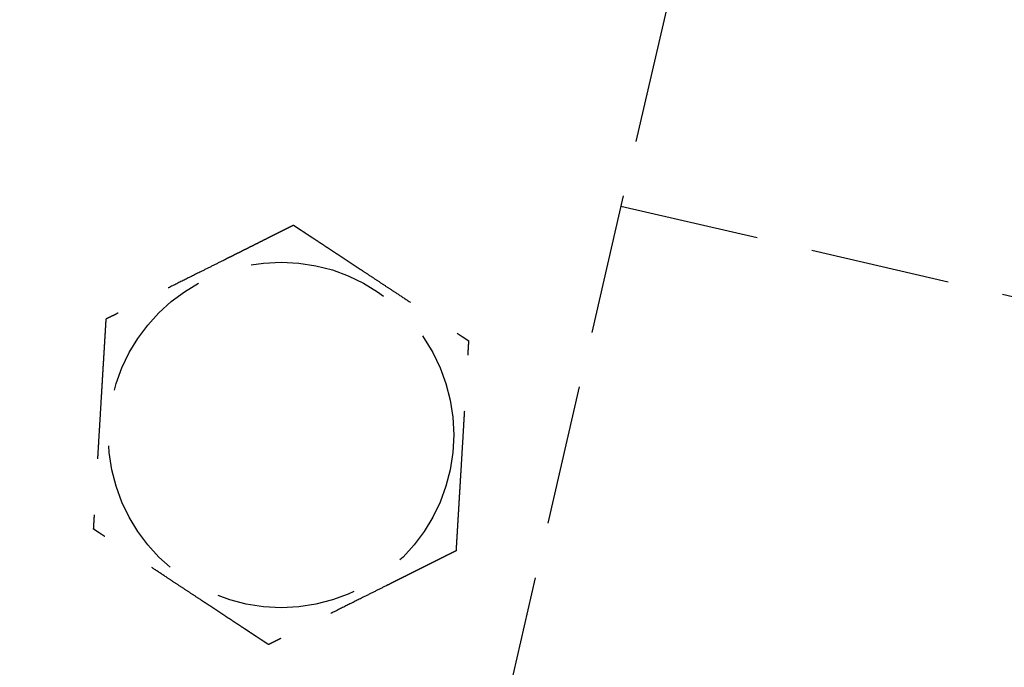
# Model space of a CAD drawing. Header units: millimetres. Extents: x 42975 to 708721, y 118172 to 172014.
# Tile 46 of 256: x 317427 to 317463, y 147768 to 147791. Entities that reach past the tile are written whole.
import ezdxf

# ---------------------------------------------------------------- set-up
doc = ezdxf.new("R2010")
doc.units = ezdxf.units.MM
doc.linetypes.add('ГТО-1 Пунктир', pattern=[7, 5, -2])
doc.layers.add('ГТО-2_Размеры_035', color=2, linetype='Continuous', lineweight=35)
doc.layers.add('ОГОС_Пунктир_025', color=151, linetype='ГТО-1 Пунктир', lineweight=25)

# ---------------------------------------------------------------- blocks, each defined once
blk = doc.blocks.new('ОГСО_Затвор_План')
at = {"layer": 'ОГОС_Пунктир_025'}
for p, q in [((-794.171, 24.424), (-794.171, -127.499)), ((-794.171, 24.424), (-794.171, -127.499)), ((-794.171, -31.95), (-745.796, -31.95))]:
    blk.add_line(p, q, dxfattribs=at)
blk.add_circle((-804.171, -42.647), 6.172, dxfattribs=at)
blk.add_circle((-804.171, -42.647), 6.172, dxfattribs=at)
for points, knots in [([(-805.419, -35.246), (-805.42, -35.247), (-805.422, -35.248), (-805.426, -35.252), (-805.43, -35.255), (-805.436, -35.26), (-805.442, -35.265), (-805.451, -35.272), (-805.461, -35.28), (-805.472, -35.29), (-805.486, -35.301), (-805.5, -35.313), (-805.516, -35.326), (-805.537, -35.344), (-805.564, -35.365), (-805.596, -35.392), (-805.63, -35.42), (-805.665, -35.449), (-805.703, -35.48), (-805.747, -35.517), (-805.8, -35.56), (-805.86, -35.61), (-805.922, -35.662), (-805.986, -35.714), (-806.051, -35.768), (-806.117, -35.823), (-806.212, -35.901), (-806.335, -36.003), (-806.487, -36.128), (-806.64, -36.255), (-806.795, -36.383), (-806.951, -36.512), (-807.108, -36.642), (-807.266, -36.772), (-807.424, -36.903), (-807.651, -37.09), (-807.947, -37.335), (-808.361, -37.678), (-808.825, -38.061), (-809.218, -38.385), (-809.488, -38.609), (-809.637, -38.732), (-809.785, -38.855), (-809.933, -38.977), (-810.079, -39.097), (-810.224, -39.217), (-810.348, -39.32), (-810.453, -39.407), (-810.538, -39.477), (-810.622, -39.546), (-810.692, -39.604), (-810.75, -39.652), (-810.795, -39.69), (-810.84, -39.726), (-810.883, -39.762), (-810.924, -39.796), (-810.964, -39.829), (-810.998, -39.857), (-811.028, -39.881), (-811.052, -39.902), (-811.075, -39.921), (-811.097, -39.939), (-811.117, -39.955), (-811.134, -39.97), (-811.15, -39.982), (-811.163, -39.993), (-811.174, -40.003), (-811.184, -40.011), (-811.192, -40.017), (-811.197, -40.022), (-811.201, -40.025), (-811.203, -40.027), (-811.204, -40.027), (-811.204, -40.028)], [0, 0, 0, 0, 0.004185, 0.008801, 0.014281, 0.021058, 0.029561, 0.040224, 0.053205, 0.068484, 0.085828, 0.105003, 0.125774, 0.147907, 0.186724, 0.228322, 0.272442, 0.318823, 0.367204, 0.417325, 0.492956, 0.571365, 0.652189, 0.73507, 0.819647, 0.90556, 0.992449, 1.187026, 1.384231, 1.583676, 1.78497, 1.987724, 2.191549, 2.396056, 2.600854, 2.805555, 3.279768, 3.752776, 4.418924, 5.086102, 5.27955, 5.472711, 5.665163, 5.856483, 6.046249, 6.234038, 6.419428, 6.531415, 6.64194, 6.750597, 6.856978, 6.916917, 6.975716, 7.033123, 7.088883, 7.142744, 7.194452, 7.243753, 7.27685, 7.30846, 7.338412, 7.366536, 7.392663, 7.416621, 7.435454, 7.452373, 7.467213, 7.479811, 7.490002, 7.497622, 7.502506, 7.504454, 7.505543, 7.505543, 7.505543, 7.505543]), ([(-805.419, -35.246), (-805.42, -35.247), (-805.422, -35.248), (-805.426, -35.252), (-805.43, -35.255), (-805.436, -35.26), (-805.442, -35.265), (-805.451, -35.272), (-805.461, -35.28), (-805.472, -35.29), (-805.486, -35.301), (-805.5, -35.313), (-805.516, -35.326), (-805.537, -35.344), (-805.564, -35.365), (-805.596, -35.392), (-805.63, -35.42), (-805.665, -35.449), (-805.703, -35.48), (-805.747, -35.517), (-805.8, -35.56), (-805.86, -35.61), (-805.922, -35.662), (-805.986, -35.714), (-806.051, -35.768), (-806.117, -35.823), (-806.212, -35.901), (-806.335, -36.003), (-806.487, -36.128), (-806.64, -36.255), (-806.795, -36.383), (-806.951, -36.512), (-807.108, -36.642), (-807.266, -36.772), (-807.424, -36.903), (-807.651, -37.09), (-807.947, -37.335), (-808.361, -37.678), (-808.825, -38.061), (-809.218, -38.385), (-809.488, -38.609), (-809.637, -38.732), (-809.785, -38.855), (-809.933, -38.977), (-810.079, -39.097), (-810.224, -39.217), (-810.348, -39.32), (-810.453, -39.407), (-810.538, -39.477), (-810.622, -39.546), (-810.692, -39.604), (-810.75, -39.652), (-810.795, -39.69), (-810.84, -39.726), (-810.883, -39.762), (-810.924, -39.796), (-810.964, -39.829), (-810.998, -39.857), (-811.028, -39.881), (-811.052, -39.902), (-811.075, -39.921), (-811.097, -39.939), (-811.117, -39.955), (-811.134, -39.97), (-811.15, -39.982), (-811.163, -39.993), (-811.174, -40.003), (-811.184, -40.011), (-811.192, -40.017), (-811.197, -40.022), (-811.201, -40.025), (-811.203, -40.027), (-811.204, -40.027), (-811.204, -40.028)], [0, 0, 0, 0, 0.004185, 0.008801, 0.014281, 0.021058, 0.029561, 0.040224, 0.053205, 0.068484, 0.085828, 0.105003, 0.125774, 0.147907, 0.186724, 0.228322, 0.272442, 0.318823, 0.367204, 0.417325, 0.492956, 0.571365, 0.652189, 0.73507, 0.819647, 0.90556, 0.992449, 1.187026, 1.384231, 1.583676, 1.78497, 1.987724, 2.191549, 2.396056, 2.600854, 2.805555, 3.279768, 3.752776, 4.418924, 5.086102, 5.27955, 5.472711, 5.665163, 5.856483, 6.046249, 6.234038, 6.419428, 6.531415, 6.64194, 6.750597, 6.856978, 6.916917, 6.975716, 7.033123, 7.088883, 7.142744, 7.194452, 7.243753, 7.27685, 7.30846, 7.338412, 7.366536, 7.392663, 7.416621, 7.435454, 7.452373, 7.467213, 7.479811, 7.490002, 7.497622, 7.502506, 7.504454, 7.505543, 7.505543, 7.505543, 7.505543]), ([(-805.419, -35.246), (-805.418, -35.246), (-805.416, -35.247), (-805.412, -35.248), (-805.408, -35.25), (-805.403, -35.252), (-805.396, -35.254), (-805.389, -35.257), (-805.38, -35.26), (-805.37, -35.264), (-805.357, -35.269), (-805.344, -35.274), (-805.329, -35.279), (-805.312, -35.285), (-805.295, -35.292), (-805.274, -35.3), (-805.249, -35.309), (-805.22, -35.32), (-805.19, -35.331), (-805.158, -35.343), (-805.125, -35.355), (-805.091, -35.368), (-805.056, -35.381), (-805.014, -35.397), (-804.964, -35.415), (-804.907, -35.437), (-804.848, -35.458), (-804.788, -35.481), (-804.726, -35.504), (-804.664, -35.527), (-804.601, -35.55), (-804.537, -35.574), (-804.443, -35.609), (-804.319, -35.655), (-804.164, -35.713), (-804.008, -35.771), (-803.85, -35.83), (-803.691, -35.889), (-803.532, -35.949), (-803.371, -36.008), (-803.21, -36.068), (-803.049, -36.128), (-802.888, -36.188), (-802.661, -36.273), (-802.37, -36.381), (-802.015, -36.514), (-801.659, -36.646), (-801.26, -36.794), (-800.817, -36.96), (-800.446, -37.097), (-800.194, -37.191), (-800.059, -37.242), (-799.925, -37.292), (-799.791, -37.341), (-799.659, -37.391), (-799.528, -37.439), (-799.398, -37.488), (-799.287, -37.529), (-799.194, -37.564), (-799.12, -37.592), (-799.046, -37.619), (-798.974, -37.646), (-798.911, -37.669), (-798.859, -37.689), (-798.816, -37.704), (-798.774, -37.72), (-798.734, -37.735), (-798.694, -37.75), (-798.656, -37.764), (-798.62, -37.777), (-798.589, -37.789), (-798.561, -37.799), (-798.539, -37.808), (-798.517, -37.816), (-798.497, -37.823), (-798.478, -37.83), (-798.461, -37.837), (-798.445, -37.843), (-798.432, -37.847), (-798.421, -37.852), (-798.411, -37.855), (-798.403, -37.858), (-798.397, -37.861), (-798.392, -37.863), (-798.388, -37.864), (-798.386, -37.865), (-798.386, -37.865), (-798.385, -37.865)], [0, 0, 0, 0, 0.003644, 0.007564, 0.012038, 0.017341, 0.02375, 0.031541, 0.040992, 0.052264, 0.065305, 0.07996, 0.096076, 0.113499, 0.132074, 0.151649, 0.181009, 0.211974, 0.244432, 0.278272, 0.313385, 0.34966, 0.386985, 0.42525, 0.484864, 0.546214, 0.609127, 0.673433, 0.738958, 0.805531, 0.87298, 0.941133, 1.009817, 1.173365, 1.338709, 1.505642, 1.673957, 1.843445, 2.013901, 2.185115, 2.35688, 2.528988, 2.701233, 2.873406, 3.253799, 3.63319, 4.011943, 4.390425, 4.911082, 5.431738, 5.57588, 5.719739, 5.863046, 6.005532, 6.146927, 6.286963, 6.42537, 6.561879, 6.642696, 6.72252, 6.801138, 6.878337, 6.953903, 7.00048, 7.046167, 7.090804, 7.134231, 7.176289, 7.216817, 7.255656, 7.292646, 7.318038, 7.342286, 7.365288, 7.386943, 7.407148, 7.425802, 7.442802, 7.45604, 7.467884, 7.478244, 7.487029, 7.49415, 7.499515, 7.503035, 7.504639, 7.505536, 7.505536, 7.505536, 7.505536]), ([(-805.419, -35.246), (-805.418, -35.246), (-805.416, -35.247), (-805.412, -35.248), (-805.408, -35.25), (-805.403, -35.252), (-805.396, -35.254), (-805.389, -35.257), (-805.38, -35.26), (-805.37, -35.264), (-805.357, -35.269), (-805.344, -35.274), (-805.329, -35.279), (-805.312, -35.285), (-805.295, -35.292), (-805.274, -35.3), (-805.249, -35.309), (-805.22, -35.32), (-805.19, -35.331), (-805.158, -35.343), (-805.125, -35.355), (-805.091, -35.368), (-805.056, -35.381), (-805.014, -35.397), (-804.964, -35.415), (-804.907, -35.437), (-804.848, -35.458), (-804.788, -35.481), (-804.726, -35.504), (-804.664, -35.527), (-804.601, -35.55), (-804.537, -35.574), (-804.443, -35.609), (-804.319, -35.655), (-804.164, -35.713), (-804.008, -35.771), (-803.85, -35.83), (-803.691, -35.889), (-803.532, -35.949), (-803.371, -36.008), (-803.21, -36.068), (-803.049, -36.128), (-802.888, -36.188), (-802.661, -36.273), (-802.37, -36.381), (-802.015, -36.514), (-801.659, -36.646), (-801.26, -36.794), (-800.817, -36.96), (-800.446, -37.097), (-800.194, -37.191), (-800.059, -37.242), (-799.925, -37.292), (-799.791, -37.341), (-799.659, -37.391), (-799.528, -37.439), (-799.398, -37.488), (-799.287, -37.529), (-799.194, -37.564), (-799.12, -37.592), (-799.046, -37.619), (-798.974, -37.646), (-798.911, -37.669), (-798.859, -37.689), (-798.816, -37.704), (-798.774, -37.72), (-798.734, -37.735), (-798.694, -37.75), (-798.656, -37.764), (-798.62, -37.777), (-798.589, -37.789), (-798.561, -37.799), (-798.539, -37.808), (-798.517, -37.816), (-798.497, -37.823), (-798.478, -37.83), (-798.461, -37.837), (-798.445, -37.843), (-798.432, -37.847), (-798.421, -37.852), (-798.411, -37.855), (-798.403, -37.858), (-798.397, -37.861), (-798.392, -37.863), (-798.388, -37.864), (-798.386, -37.865), (-798.386, -37.865), (-798.385, -37.865)], [0, 0, 0, 0, 0.003644, 0.007564, 0.012038, 0.017341, 0.02375, 0.031541, 0.040992, 0.052264, 0.065305, 0.07996, 0.096076, 0.113499, 0.132074, 0.151649, 0.181009, 0.211974, 0.244432, 0.278272, 0.313385, 0.34966, 0.386985, 0.42525, 0.484864, 0.546214, 0.609127, 0.673433, 0.738958, 0.805531, 0.87298, 0.941133, 1.009817, 1.173365, 1.338709, 1.505642, 1.673957, 1.843445, 2.013901, 2.185115, 2.35688, 2.528988, 2.701233, 2.873406, 3.253799, 3.63319, 4.011943, 4.390425, 4.911082, 5.431738, 5.57588, 5.719739, 5.863046, 6.005532, 6.146927, 6.286963, 6.42537, 6.561879, 6.642696, 6.72252, 6.801138, 6.878337, 6.953903, 7.00048, 7.046167, 7.090804, 7.134231, 7.176289, 7.216817, 7.255656, 7.292646, 7.318038, 7.342286, 7.365288, 7.386943, 7.407148, 7.425802, 7.442802, 7.45604, 7.467884, 7.478244, 7.487029, 7.49415, 7.499515, 7.503035, 7.504639, 7.505536, 7.505536, 7.505536, 7.505536]), ([(-797.137, -45.266), (-797.137, -45.265), (-797.137, -45.262), (-797.138, -45.258), (-797.139, -45.254), (-797.14, -45.248), (-797.141, -45.242), (-797.142, -45.234), (-797.144, -45.225), (-797.146, -45.214), (-797.148, -45.201), (-797.15, -45.187), (-797.153, -45.171), (-797.156, -45.154), (-797.159, -45.135), (-797.163, -45.113), (-797.167, -45.087), (-797.172, -45.056), (-797.178, -45.024), (-797.183, -44.991), (-797.189, -44.956), (-797.195, -44.921), (-797.201, -44.884), (-797.209, -44.84), (-797.218, -44.787), (-797.228, -44.727), (-797.238, -44.665), (-797.249, -44.601), (-797.26, -44.537), (-797.271, -44.471), (-797.282, -44.405), (-797.293, -44.338), (-797.31, -44.239), (-797.332, -44.108), (-797.36, -43.945), (-797.387, -43.781), (-797.415, -43.615), (-797.444, -43.448), (-797.472, -43.28), (-797.5, -43.111), (-797.529, -42.942), (-797.558, -42.772), (-797.586, -42.602), (-797.626, -42.364), (-797.678, -42.058), (-797.741, -41.684), (-797.804, -41.31), (-797.875, -40.89), (-797.954, -40.423), (-798.019, -40.039), (-798.062, -39.784), (-798.083, -39.657), (-798.104, -39.532), (-798.125, -39.407), (-798.146, -39.282), (-798.167, -39.159), (-798.188, -39.036), (-798.208, -38.915), (-798.226, -38.809), (-798.242, -38.716), (-798.255, -38.637), (-798.268, -38.56), (-798.281, -38.484), (-798.292, -38.418), (-798.301, -38.363), (-798.309, -38.318), (-798.316, -38.274), (-798.324, -38.232), (-798.331, -38.19), (-798.337, -38.15), (-798.344, -38.112), (-798.349, -38.079), (-798.354, -38.05), (-798.358, -38.026), (-798.362, -38.004), (-798.366, -37.982), (-798.369, -37.962), (-798.372, -37.944), (-798.375, -37.928), (-798.377, -37.914), (-798.379, -37.903), (-798.381, -37.892), (-798.382, -37.884), (-798.383, -37.877), (-798.384, -37.871), (-798.385, -37.868), (-798.385, -37.866), (-798.385, -37.865), (-798.385, -37.865)], [0, 0, 0, 0, 0.003643, 0.007562, 0.012034, 0.017335, 0.023743, 0.031533, 0.040983, 0.052254, 0.065293, 0.079947, 0.096062, 0.113483, 0.132058, 0.151631, 0.180992, 0.211958, 0.244417, 0.278259, 0.313374, 0.34965, 0.386977, 0.425244, 0.484857, 0.546206, 0.609118, 0.673422, 0.738945, 0.805516, 0.872962, 0.941112, 1.009795, 1.173341, 1.338685, 1.505619, 1.673935, 1.843425, 2.013882, 2.185098, 2.356865, 2.528976, 2.701223, 2.873398, 3.253795, 3.633189, 4.011946, 4.390431, 4.911075, 5.431718, 5.559857, 5.687796, 5.815346, 5.942318, 6.068523, 6.193772, 6.317876, 6.440645, 6.56189, 6.642703, 6.722522, 6.801135, 6.878329, 6.953889, 7.000464, 7.046149, 7.090785, 7.134211, 7.176269, 7.216798, 7.255639, 7.292633, 7.31803, 7.342283, 7.36529, 7.38695, 7.407158, 7.425813, 7.442812, 7.456045, 7.467884, 7.478238, 7.487018, 7.494134, 7.499498, 7.503018, 7.504625, 7.505526, 7.505526, 7.505526, 7.505526]), ([(-797.137, -45.266), (-797.137, -45.265), (-797.137, -45.262), (-797.138, -45.258), (-797.139, -45.254), (-797.14, -45.248), (-797.141, -45.242), (-797.142, -45.234), (-797.144, -45.225), (-797.146, -45.214), (-797.148, -45.201), (-797.15, -45.187), (-797.153, -45.171), (-797.156, -45.154), (-797.159, -45.135), (-797.163, -45.113), (-797.167, -45.087), (-797.172, -45.056), (-797.178, -45.024), (-797.183, -44.991), (-797.189, -44.956), (-797.195, -44.921), (-797.201, -44.884), (-797.209, -44.84), (-797.218, -44.787), (-797.228, -44.727), (-797.238, -44.665), (-797.249, -44.601), (-797.26, -44.537), (-797.271, -44.471), (-797.282, -44.405), (-797.293, -44.338), (-797.31, -44.239), (-797.332, -44.108), (-797.36, -43.945), (-797.387, -43.781), (-797.415, -43.615), (-797.444, -43.448), (-797.472, -43.28), (-797.5, -43.111), (-797.529, -42.942), (-797.558, -42.772), (-797.586, -42.602), (-797.626, -42.364), (-797.678, -42.058), (-797.741, -41.684), (-797.804, -41.31), (-797.875, -40.89), (-797.954, -40.423), (-798.019, -40.039), (-798.062, -39.784), (-798.083, -39.657), (-798.104, -39.532), (-798.125, -39.407), (-798.146, -39.282), (-798.167, -39.159), (-798.188, -39.036), (-798.208, -38.915), (-798.226, -38.809), (-798.242, -38.716), (-798.255, -38.637), (-798.268, -38.56), (-798.281, -38.484), (-798.292, -38.418), (-798.301, -38.363), (-798.309, -38.318), (-798.316, -38.274), (-798.324, -38.232), (-798.331, -38.19), (-798.337, -38.15), (-798.344, -38.112), (-798.349, -38.079), (-798.354, -38.05), (-798.358, -38.026), (-798.362, -38.004), (-798.366, -37.982), (-798.369, -37.962), (-798.372, -37.944), (-798.375, -37.928), (-798.377, -37.914), (-798.379, -37.903), (-798.381, -37.892), (-798.382, -37.884), (-798.383, -37.877), (-798.384, -37.871), (-798.385, -37.868), (-798.385, -37.866), (-798.385, -37.865), (-798.385, -37.865)], [0, 0, 0, 0, 0.003643, 0.007562, 0.012034, 0.017335, 0.023743, 0.031533, 0.040983, 0.052254, 0.065293, 0.079947, 0.096062, 0.113483, 0.132058, 0.151631, 0.180992, 0.211958, 0.244417, 0.278259, 0.313374, 0.34965, 0.386977, 0.425244, 0.484857, 0.546206, 0.609118, 0.673422, 0.738945, 0.805516, 0.872962, 0.941112, 1.009795, 1.173341, 1.338685, 1.505619, 1.673935, 1.843425, 2.013882, 2.185098, 2.356865, 2.528976, 2.701223, 2.873398, 3.253795, 3.633189, 4.011946, 4.390431, 4.911075, 5.431718, 5.559857, 5.687796, 5.815346, 5.942318, 6.068523, 6.193772, 6.317876, 6.440645, 6.56189, 6.642703, 6.722522, 6.801135, 6.878329, 6.953889, 7.000464, 7.046149, 7.090785, 7.134211, 7.176269, 7.216798, 7.255639, 7.292633, 7.31803, 7.342283, 7.36529, 7.38695, 7.407158, 7.425813, 7.442812, 7.456045, 7.467884, 7.478238, 7.487018, 7.494134, 7.499498, 7.503018, 7.504625, 7.505526, 7.505526, 7.505526, 7.505526]), ([(-811.204, -40.028), (-811.204, -40.029), (-811.204, -40.031), (-811.203, -40.035), (-811.202, -40.04), (-811.201, -40.045), (-811.2, -40.051), (-811.199, -40.059), (-811.197, -40.069), (-811.195, -40.08), (-811.193, -40.092), (-811.191, -40.107), (-811.188, -40.123), (-811.185, -40.14), (-811.182, -40.158), (-811.178, -40.18), (-811.174, -40.207), (-811.169, -40.237), (-811.163, -40.269), (-811.158, -40.302), (-811.152, -40.337), (-811.146, -40.373), (-811.14, -40.409), (-811.132, -40.454), (-811.123, -40.506), (-811.113, -40.567), (-811.103, -40.629), (-811.092, -40.692), (-811.081, -40.757), (-811.07, -40.822), (-811.059, -40.889), (-811.048, -40.956), (-811.031, -41.054), (-811.009, -41.185), (-810.981, -41.348), (-810.954, -41.513), (-810.926, -41.679), (-810.898, -41.846), (-810.869, -42.014), (-810.841, -42.182), (-810.812, -42.352), (-810.784, -42.521), (-810.755, -42.691), (-810.715, -42.929), (-810.663, -43.236), (-810.6, -43.61), (-810.537, -43.983), (-810.466, -44.403), (-810.387, -44.87), (-810.322, -45.255), (-810.279, -45.51), (-810.258, -45.636), (-810.237, -45.762), (-810.216, -45.887), (-810.195, -46.011), (-810.174, -46.135), (-810.153, -46.257), (-810.133, -46.378), (-810.115, -46.485), (-810.099, -46.577), (-810.086, -46.656), (-810.073, -46.733), (-810.06, -46.809), (-810.049, -46.875), (-810.04, -46.93), (-810.032, -46.975), (-810.025, -47.019), (-810.018, -47.062), (-810.011, -47.103), (-810.004, -47.143), (-809.997, -47.181), (-809.992, -47.215), (-809.987, -47.243), (-809.983, -47.267), (-809.979, -47.29), (-809.975, -47.311), (-809.972, -47.331), (-809.969, -47.349), (-809.966, -47.365), (-809.964, -47.379), (-809.962, -47.391), (-809.96, -47.401), (-809.959, -47.41), (-809.958, -47.417), (-809.957, -47.422), (-809.956, -47.425), (-809.956, -47.427), (-809.956, -47.428), (-809.956, -47.428)], [0, 0, 0, 0, 0.003643, 0.007562, 0.012034, 0.017335, 0.023743, 0.031533, 0.040983, 0.052254, 0.065293, 0.079946, 0.096061, 0.113482, 0.132057, 0.15163, 0.180991, 0.211956, 0.244415, 0.278258, 0.313372, 0.349648, 0.386975, 0.425242, 0.484856, 0.546205, 0.609117, 0.673421, 0.738944, 0.805515, 0.872961, 0.941111, 1.009793, 1.17334, 1.338684, 1.505618, 1.673934, 1.843425, 2.013882, 2.185098, 2.356865, 2.528976, 2.701223, 2.873398, 3.253788, 3.633174, 4.011923, 4.390401, 4.91106, 5.431718, 5.559854, 5.687789, 5.815336, 5.942305, 6.068506, 6.193751, 6.317852, 6.440618, 6.561861, 6.642679, 6.722503, 6.801122, 6.878322, 6.953889, 7.000466, 7.046153, 7.09079, 7.134217, 7.176275, 7.216803, 7.255642, 7.292632, 7.318023, 7.34227, 7.365272, 7.386926, 7.407131, 7.425783, 7.442782, 7.456019, 7.467862, 7.478222, 7.487007, 7.494128, 7.499495, 7.503018, 7.504625, 7.505526, 7.505526, 7.505526, 7.505526]), ([(-811.204, -40.028), (-811.204, -40.029), (-811.204, -40.031), (-811.203, -40.035), (-811.202, -40.04), (-811.201, -40.045), (-811.2, -40.051), (-811.199, -40.059), (-811.197, -40.069), (-811.195, -40.08), (-811.193, -40.092), (-811.191, -40.107), (-811.188, -40.123), (-811.185, -40.14), (-811.182, -40.158), (-811.178, -40.18), (-811.174, -40.207), (-811.169, -40.237), (-811.163, -40.269), (-811.158, -40.302), (-811.152, -40.337), (-811.146, -40.373), (-811.14, -40.409), (-811.132, -40.454), (-811.123, -40.506), (-811.113, -40.567), (-811.103, -40.629), (-811.092, -40.692), (-811.081, -40.757), (-811.07, -40.822), (-811.059, -40.889), (-811.048, -40.956), (-811.031, -41.054), (-811.009, -41.185), (-810.981, -41.348), (-810.954, -41.513), (-810.926, -41.679), (-810.898, -41.846), (-810.869, -42.014), (-810.841, -42.182), (-810.812, -42.352), (-810.784, -42.521), (-810.755, -42.691), (-810.715, -42.929), (-810.663, -43.236), (-810.6, -43.61), (-810.537, -43.983), (-810.466, -44.403), (-810.387, -44.87), (-810.322, -45.255), (-810.279, -45.51), (-810.258, -45.636), (-810.237, -45.762), (-810.216, -45.887), (-810.195, -46.011), (-810.174, -46.135), (-810.153, -46.257), (-810.133, -46.378), (-810.115, -46.485), (-810.099, -46.577), (-810.086, -46.656), (-810.073, -46.733), (-810.06, -46.809), (-810.049, -46.875), (-810.04, -46.93), (-810.032, -46.975), (-810.025, -47.019), (-810.018, -47.062), (-810.011, -47.103), (-810.004, -47.143), (-809.997, -47.181), (-809.992, -47.215), (-809.987, -47.243), (-809.983, -47.267), (-809.979, -47.29), (-809.975, -47.311), (-809.972, -47.331), (-809.969, -47.349), (-809.966, -47.365), (-809.964, -47.379), (-809.962, -47.391), (-809.96, -47.401), (-809.959, -47.41), (-809.958, -47.417), (-809.957, -47.422), (-809.956, -47.425), (-809.956, -47.427), (-809.956, -47.428), (-809.956, -47.428)], [0, 0, 0, 0, 0.003643, 0.007562, 0.012034, 0.017335, 0.023743, 0.031533, 0.040983, 0.052254, 0.065293, 0.079946, 0.096061, 0.113482, 0.132057, 0.15163, 0.180991, 0.211956, 0.244415, 0.278258, 0.313372, 0.349648, 0.386975, 0.425242, 0.484856, 0.546205, 0.609117, 0.673421, 0.738944, 0.805515, 0.872961, 0.941111, 1.009793, 1.17334, 1.338684, 1.505618, 1.673934, 1.843425, 2.013882, 2.185098, 2.356865, 2.528976, 2.701223, 2.873398, 3.253788, 3.633174, 4.011923, 4.390401, 4.91106, 5.431718, 5.559854, 5.687789, 5.815336, 5.942305, 6.068506, 6.193751, 6.317852, 6.440618, 6.561861, 6.642679, 6.722503, 6.801122, 6.878322, 6.953889, 7.000466, 7.046153, 7.09079, 7.134217, 7.176275, 7.216803, 7.255642, 7.292632, 7.318023, 7.34227, 7.365272, 7.386926, 7.407131, 7.425783, 7.442782, 7.456019, 7.467862, 7.478222, 7.487007, 7.494128, 7.499495, 7.503018, 7.504625, 7.505526, 7.505526, 7.505526, 7.505526]), ([(-797.137, -45.266), (-797.138, -45.267), (-797.14, -45.269), (-797.144, -45.272), (-797.148, -45.275), (-797.153, -45.28), (-797.16, -45.285), (-797.168, -45.292), (-797.178, -45.3), (-797.19, -45.31), (-797.203, -45.321), (-797.218, -45.333), (-797.234, -45.346), (-797.255, -45.364), (-797.281, -45.385), (-797.313, -45.412), (-797.347, -45.44), (-797.383, -45.469), (-797.42, -45.5), (-797.465, -45.537), (-797.517, -45.58), (-797.578, -45.63), (-797.64, -45.682), (-797.704, -45.735), (-797.769, -45.788), (-797.835, -45.843), (-797.929, -45.921), (-798.052, -46.023), (-798.204, -46.148), (-798.358, -46.275), (-798.513, -46.403), (-798.669, -46.532), (-798.826, -46.662), (-798.984, -46.792), (-799.141, -46.923), (-799.369, -47.111), (-799.665, -47.355), (-800.079, -47.698), (-800.543, -48.081), (-800.935, -48.406), (-801.206, -48.629), (-801.355, -48.752), (-801.503, -48.875), (-801.651, -48.997), (-801.797, -49.118), (-801.941, -49.237), (-802.066, -49.34), (-802.171, -49.427), (-802.256, -49.497), (-802.339, -49.566), (-802.41, -49.625), (-802.468, -49.672), (-802.513, -49.71), (-802.557, -49.746), (-802.6, -49.782), (-802.642, -49.816), (-802.682, -49.849), (-802.716, -49.877), (-802.745, -49.902), (-802.77, -49.922), (-802.793, -49.941), (-802.814, -49.959), (-802.834, -49.975), (-802.852, -49.99), (-802.867, -50.003), (-802.88, -50.013), (-802.892, -50.023), (-802.902, -50.031), (-802.909, -50.037), (-802.915, -50.042), (-802.919, -50.045), (-802.921, -50.047), (-802.922, -50.047), (-802.922, -50.048)], [0, 0, 0, 0, 0.004183, 0.008799, 0.014278, 0.021053, 0.029556, 0.040219, 0.053199, 0.068478, 0.085822, 0.104997, 0.125768, 0.147901, 0.186717, 0.228314, 0.272433, 0.318811, 0.367191, 0.417309, 0.492941, 0.57135, 0.652176, 0.735058, 0.819637, 0.905552, 0.992443, 1.187022, 1.384229, 1.583674, 1.784969, 1.987723, 2.191549, 2.396055, 2.600854, 2.805555, 3.279763, 3.752767, 4.418924, 5.086112, 5.279559, 5.472721, 5.665173, 5.856493, 6.046259, 6.234048, 6.419437, 6.531424, 6.641949, 6.750605, 6.856988, 6.916927, 6.975727, 7.033135, 7.088896, 7.142756, 7.194463, 7.243763, 7.276856, 7.308462, 7.338411, 7.366532, 7.392656, 7.416612, 7.435444, 7.452362, 7.467203, 7.479801, 7.489992, 7.497612, 7.502496, 7.504445, 7.505534, 7.505534, 7.505534, 7.505534]), ([(-797.137, -45.266), (-797.138, -45.267), (-797.14, -45.269), (-797.144, -45.272), (-797.148, -45.275), (-797.153, -45.28), (-797.16, -45.285), (-797.168, -45.292), (-797.178, -45.3), (-797.19, -45.31), (-797.203, -45.321), (-797.218, -45.333), (-797.234, -45.346), (-797.255, -45.364), (-797.281, -45.385), (-797.313, -45.412), (-797.347, -45.44), (-797.383, -45.469), (-797.42, -45.5), (-797.465, -45.537), (-797.517, -45.58), (-797.578, -45.63), (-797.64, -45.682), (-797.704, -45.735), (-797.769, -45.788), (-797.835, -45.843), (-797.929, -45.921), (-798.052, -46.023), (-798.204, -46.148), (-798.358, -46.275), (-798.513, -46.403), (-798.669, -46.532), (-798.826, -46.662), (-798.984, -46.792), (-799.141, -46.923), (-799.369, -47.111), (-799.665, -47.355), (-800.079, -47.698), (-800.543, -48.081), (-800.935, -48.406), (-801.206, -48.629), (-801.355, -48.752), (-801.503, -48.875), (-801.651, -48.997), (-801.797, -49.118), (-801.941, -49.237), (-802.066, -49.34), (-802.171, -49.427), (-802.256, -49.497), (-802.339, -49.566), (-802.41, -49.625), (-802.468, -49.672), (-802.513, -49.71), (-802.557, -49.746), (-802.6, -49.782), (-802.642, -49.816), (-802.682, -49.849), (-802.716, -49.877), (-802.745, -49.902), (-802.77, -49.922), (-802.793, -49.941), (-802.814, -49.959), (-802.834, -49.975), (-802.852, -49.99), (-802.867, -50.003), (-802.88, -50.013), (-802.892, -50.023), (-802.902, -50.031), (-802.909, -50.037), (-802.915, -50.042), (-802.919, -50.045), (-802.921, -50.047), (-802.922, -50.047), (-802.922, -50.048)], [0, 0, 0, 0, 0.004183, 0.008799, 0.014278, 0.021053, 0.029556, 0.040219, 0.053199, 0.068478, 0.085822, 0.104997, 0.125768, 0.147901, 0.186717, 0.228314, 0.272433, 0.318811, 0.367191, 0.417309, 0.492941, 0.57135, 0.652176, 0.735058, 0.819637, 0.905552, 0.992443, 1.187022, 1.384229, 1.583674, 1.784969, 1.987723, 2.191549, 2.396055, 2.600854, 2.805555, 3.279763, 3.752767, 4.418924, 5.086112, 5.279559, 5.472721, 5.665173, 5.856493, 6.046259, 6.234048, 6.419437, 6.531424, 6.641949, 6.750605, 6.856988, 6.916927, 6.975727, 7.033135, 7.088896, 7.142756, 7.194463, 7.243763, 7.276856, 7.308462, 7.338411, 7.366532, 7.392656, 7.416612, 7.435444, 7.452362, 7.467203, 7.479801, 7.489992, 7.497612, 7.502496, 7.504445, 7.505534, 7.505534, 7.505534, 7.505534]), ([(-802.922, -50.048), (-802.923, -50.047), (-802.925, -50.046), (-802.929, -50.045), (-802.934, -50.043), (-802.939, -50.041), (-802.945, -50.039), (-802.952, -50.036), (-802.961, -50.033), (-802.971, -50.029), (-802.984, -50.025), (-802.997, -50.02), (-803.012, -50.014), (-803.029, -50.008), (-803.046, -50.001), (-803.067, -49.994), (-803.092, -49.984), (-803.121, -49.974), (-803.151, -49.962), (-803.183, -49.95), (-803.216, -49.938), (-803.25, -49.926), (-803.285, -49.912), (-803.327, -49.897), (-803.377, -49.878), (-803.434, -49.857), (-803.493, -49.835), (-803.553, -49.812), (-803.615, -49.79), (-803.677, -49.766), (-803.74, -49.743), (-803.804, -49.719), (-803.898, -49.684), (-804.022, -49.638), (-804.177, -49.58), (-804.333, -49.522), (-804.491, -49.463), (-804.65, -49.404), (-804.809, -49.345), (-804.97, -49.285), (-805.131, -49.225), (-805.292, -49.165), (-805.453, -49.105), (-805.68, -49.021), (-805.971, -48.912), (-806.327, -48.78), (-806.682, -48.648), (-807.081, -48.499), (-807.524, -48.334), (-807.895, -48.196), (-808.147, -48.102), (-808.282, -48.052), (-808.416, -48.002), (-808.55, -47.952), (-808.682, -47.903), (-808.813, -47.854), (-808.943, -47.806), (-809.054, -47.764), (-809.147, -47.73), (-809.221, -47.702), (-809.295, -47.674), (-809.367, -47.648), (-809.43, -47.624), (-809.482, -47.605), (-809.525, -47.589), (-809.567, -47.573), (-809.607, -47.558), (-809.647, -47.544), (-809.685, -47.529), (-809.721, -47.516), (-809.753, -47.504), (-809.78, -47.494), (-809.802, -47.486), (-809.824, -47.478), (-809.844, -47.47), (-809.863, -47.463), (-809.88, -47.456), (-809.896, -47.451), (-809.909, -47.446), (-809.92, -47.442), (-809.93, -47.438), (-809.938, -47.435), (-809.944, -47.433), (-809.949, -47.431), (-809.953, -47.43), (-809.955, -47.429), (-809.955, -47.429), (-809.956, -47.428)], [0, 0, 0, 0, 0.003646, 0.007568, 0.012043, 0.017347, 0.023757, 0.031549, 0.040999, 0.05227, 0.065308, 0.079961, 0.096074, 0.113494, 0.132066, 0.151638, 0.180997, 0.211961, 0.244419, 0.278261, 0.313375, 0.349651, 0.386978, 0.425245, 0.48486, 0.546211, 0.609125, 0.67343, 0.738955, 0.805528, 0.872976, 0.941128, 1.009812, 1.173359, 1.338703, 1.505637, 1.673953, 1.843443, 2.0139, 2.185115, 2.356882, 2.528992, 2.701239, 2.873413, 3.253806, 3.633194, 4.011946, 4.390427, 4.911084, 5.43174, 5.575881, 5.719739, 5.863044, 6.005529, 6.146923, 6.286958, 6.425365, 6.561874, 6.642692, 6.722518, 6.801138, 6.878338, 6.953905, 7.000481, 7.046166, 7.090802, 7.134228, 7.176285, 7.216812, 7.255651, 7.292641, 7.318034, 7.342283, 7.365287, 7.386944, 7.40715, 7.425806, 7.442807, 7.456046, 7.467891, 7.478251, 7.487036, 7.494156, 7.49952, 7.503036, 7.504637, 7.50553, 7.50553, 7.50553, 7.50553]), ([(-802.922, -50.048), (-802.923, -50.047), (-802.925, -50.046), (-802.929, -50.045), (-802.934, -50.043), (-802.939, -50.041), (-802.945, -50.039), (-802.952, -50.036), (-802.961, -50.033), (-802.971, -50.029), (-802.984, -50.025), (-802.997, -50.02), (-803.012, -50.014), (-803.029, -50.008), (-803.046, -50.001), (-803.067, -49.994), (-803.092, -49.984), (-803.121, -49.974), (-803.151, -49.962), (-803.183, -49.95), (-803.216, -49.938), (-803.25, -49.926), (-803.285, -49.912), (-803.327, -49.897), (-803.377, -49.878), (-803.434, -49.857), (-803.493, -49.835), (-803.553, -49.812), (-803.615, -49.79), (-803.677, -49.766), (-803.74, -49.743), (-803.804, -49.719), (-803.898, -49.684), (-804.022, -49.638), (-804.177, -49.58), (-804.333, -49.522), (-804.491, -49.463), (-804.65, -49.404), (-804.809, -49.345), (-804.97, -49.285), (-805.131, -49.225), (-805.292, -49.165), (-805.453, -49.105), (-805.68, -49.021), (-805.971, -48.912), (-806.327, -48.78), (-806.682, -48.648), (-807.081, -48.499), (-807.524, -48.334), (-807.895, -48.196), (-808.147, -48.102), (-808.282, -48.052), (-808.416, -48.002), (-808.55, -47.952), (-808.682, -47.903), (-808.813, -47.854), (-808.943, -47.806), (-809.054, -47.764), (-809.147, -47.73), (-809.221, -47.702), (-809.295, -47.674), (-809.367, -47.648), (-809.43, -47.624), (-809.482, -47.605), (-809.525, -47.589), (-809.567, -47.573), (-809.607, -47.558), (-809.647, -47.544), (-809.685, -47.529), (-809.721, -47.516), (-809.753, -47.504), (-809.78, -47.494), (-809.802, -47.486), (-809.824, -47.478), (-809.844, -47.47), (-809.863, -47.463), (-809.88, -47.456), (-809.896, -47.451), (-809.909, -47.446), (-809.92, -47.442), (-809.93, -47.438), (-809.938, -47.435), (-809.944, -47.433), (-809.949, -47.431), (-809.953, -47.43), (-809.955, -47.429), (-809.955, -47.429), (-809.956, -47.428)], [0, 0, 0, 0, 0.003646, 0.007568, 0.012043, 0.017347, 0.023757, 0.031549, 0.040999, 0.05227, 0.065308, 0.079961, 0.096074, 0.113494, 0.132066, 0.151638, 0.180997, 0.211961, 0.244419, 0.278261, 0.313375, 0.349651, 0.386978, 0.425245, 0.48486, 0.546211, 0.609125, 0.67343, 0.738955, 0.805528, 0.872976, 0.941128, 1.009812, 1.173359, 1.338703, 1.505637, 1.673953, 1.843443, 2.0139, 2.185115, 2.356882, 2.528992, 2.701239, 2.873413, 3.253806, 3.633194, 4.011946, 4.390427, 4.911084, 5.43174, 5.575881, 5.719739, 5.863044, 6.005529, 6.146923, 6.286958, 6.425365, 6.561874, 6.642692, 6.722518, 6.801138, 6.878338, 6.953905, 7.000481, 7.046166, 7.090802, 7.134228, 7.176285, 7.216812, 7.255651, 7.292641, 7.318034, 7.342283, 7.365287, 7.386944, 7.40715, 7.425806, 7.442807, 7.456046, 7.467891, 7.478251, 7.487036, 7.494156, 7.49952, 7.503036, 7.504637, 7.50553, 7.50553, 7.50553, 7.50553])]:
    blk.add_open_spline(points, degree=3, knots=knots, dxfattribs=at)
blk = doc.blocks.new('A$C1AA538EC')
at = {"layer": 'ГТО-2_Размеры_035', "rotation": 346.9999999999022}
blk.add_blockref('ОГСО_Затвор_План', (-6044.682, -11100.099), dxfattribs=at)

msp = doc.modelspace()

# ---------------------------------------------------------------- block references
at = {"layer": 'ГТО-2_Размеры_035'}
msp.add_blockref('A$C1AA538EC', (324274.631, 158737.105), dxfattribs=at)

doc.saveas('drawing.dxf')
